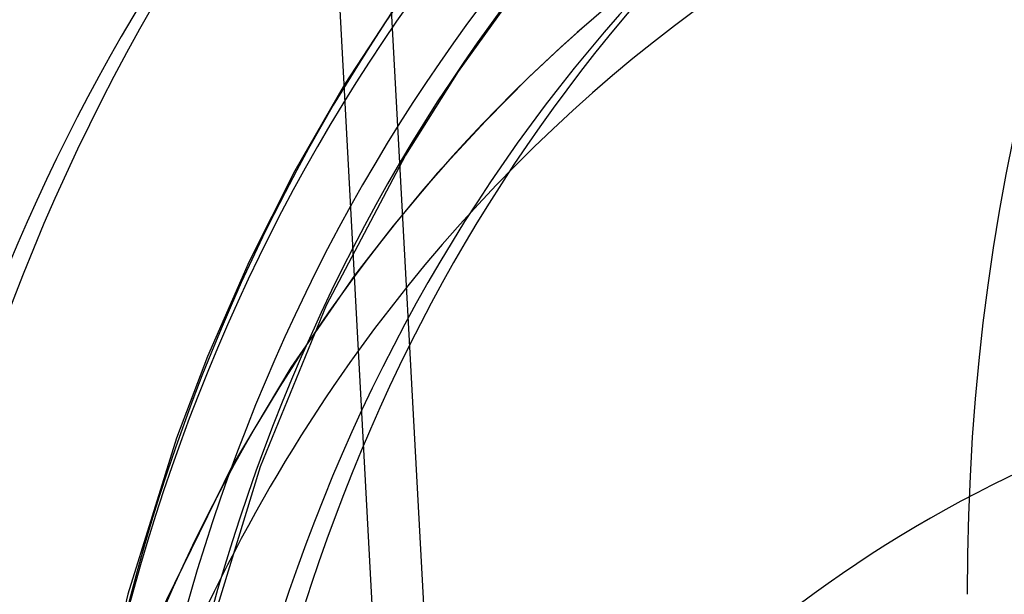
# Model space of a CAD drawing. Header units: millimetres. Extents: x -192 to 186, y -241 to 236.
# Tile 49 of 89: x -39 to -21, y 31 to 41. Entities that reach past the tile are written whole.
import ezdxf

# ---------------------------------------------------------------- set-up
doc = ezdxf.new("R2010")
doc.units = ezdxf.units.MM
doc.layers.add('MAIN-1', color=7, linetype='Continuous')
doc.layers.add('MAIN-2', color=7, linetype='Continuous')

msp = doc.modelspace()

# ---------------------------------------------------------------- linework, layer by layer
at = {"layer": 'MAIN-1'}
for p, q in [((-32.047, 24.503), (-33.166, 45.162)), ((-32.714, 36.814), (-33.854, 35.167)), ((-33.854, 35.167), (-34.906, 33.405)), ((-34.906, 33.405), (-36.262, 30.635))]:
    msp.add_line(p, q, dxfattribs=at)
for centre, major_axis, start_param, end_param in [((-0.5, -0.433), (108.018, -124.728), 0.713724, 3.400514), ((-41, -35.507), (-104.417, 120.571), -3.141592, -0.857072), ((-41, -35.507), (103.763, -119.815), 0, 2.284521), ((17.006, 14.727), (49.495, -57.152), -3.016095, -2.427868), ((12.606, 10.917), (44.307, -51.161), -3.026054, -2.427868), ((8.206, 7.106), (39.119, -45.17), -3.043376, -2.427868), ((7.408, 6.416), (-37.355, 43.133), 0.113646, 0.713724), ((3.725, 3.226), (-32.031, 36.986), 0.17479, 0.626863)]:
    msp.add_ellipse(centre, major_axis=major_axis, ratio=0.75, start_param=start_param, end_param=end_param, dxfattribs=at)
at = {"layer": 'MAIN-2'}
for p, q in [((-31.16, 25.185), (-32.253, 45.365)), ((-29.841, 41.892), (-30.855, 40.473)), ((-31.932, 41.708), (-32.89, 40.238)), ((-28.46, 41.401), (-29.038, 40.886)), ((-29.038, 40.886), (-29.602, 40.357)), ((-30.855, 40.473), (-31.801, 38.973)), ((-32.89, 40.238), (-33.78, 38.691)), ((-29.602, 40.357), (-30.36, 39.59)), ((-30.36, 39.59), (-31.224, 38.655)), ((-31.801, 38.973), (-33.219, 36.279)), ((-33.78, 38.691), (-34.6, 37.068)), ((-31.224, 38.655), (-32.021, 37.705)), ((-32.021, 37.705), (-32.714, 36.814)), ((-34.6, 37.068), (-35.347, 35.365)), ((-33.219, 36.279), (-34.406, 33.388)), ((-35.347, 35.365), (-35.905, 33.902)), ((-35.905, 33.902), (-36.777, 31.104)), ((-34.406, 33.388), (-35.361, 30.257)), ((-36.777, 31.104), (-37.452, 28.127))]:
    msp.add_line(p, q, dxfattribs=at)
for centre, major_axis, start_param, end_param in [((0, 0), (-107.363, 123.972), -2.427868, 0.713724), ((21.406, 18.538), (-55.721, 64.341), -0.015779, 0.713724), ((17.006, 14.727), (-50.532, 58.35), -0.011374, 0.713724), ((8.206, 7.106), (39.119, -45.17), 1.578782, 2.990259), ((12.606, 10.917), (-45.344, 52.359), -0.004387, 0.713724), ((21.5, 18.62), (32.685, -37.742), 2.822702, 3.855317), ((8.206, 7.106), (-34.968, 40.378), -1.553331, -0.160813), ((7.913, 6.853), (34.8, -40.183), 1.585794, 2.983248), ((8.206, 7.106), (-40.156, 46.368), 0.00443, 0.713724), ((4.225, 3.659), (32.685, -37.742), 2.488533, 3.855317), ((7.913, 6.853), (37.355, -43.133), -3.132537, -2.427868), ((3.725, 3.226), (-32.031, 36.986), -0.654739, 0.17479), ((8.206, 7.106), (-34.968, 40.378), 0.017465, 0.713724), ((7.913, 6.853), (34.8, -40.183), -3.126595, -2.427868), ((7.913, 6.853), (-34.099, 39.374), 0.016784, 0.713724), ((8.206, 7.106), (33.93, -39.179), -3.121394, -2.427868), ((7.408, 6.416), (-32.685, 37.742), -0.000014, 0.713724), ((7.913, 6.853), (32.685, -37.742), -3.120973, -2.427868), ((0, 0), (-107.363, 123.972), 0.713724, 3.855317), ((-0.5, -0.433), (108.018, -124.728), -2.427868, -0.258922), ((21.406, 18.538), (-55.721, 64.341), 0.713724, 1.443228), ((-3.25, -2.815), (-104.417, 120.571), 0.713724, 2.284521), ((0, 0), (25.941, -29.954), 2.476146, 3.141578), ((17.006, 14.727), (-50.532, 58.35), 0.713724, 1.438822)]:
    msp.add_ellipse(centre, major_axis=major_axis, ratio=0.75, start_param=start_param, end_param=end_param, dxfattribs=at)

doc.saveas('drawing.dxf')
